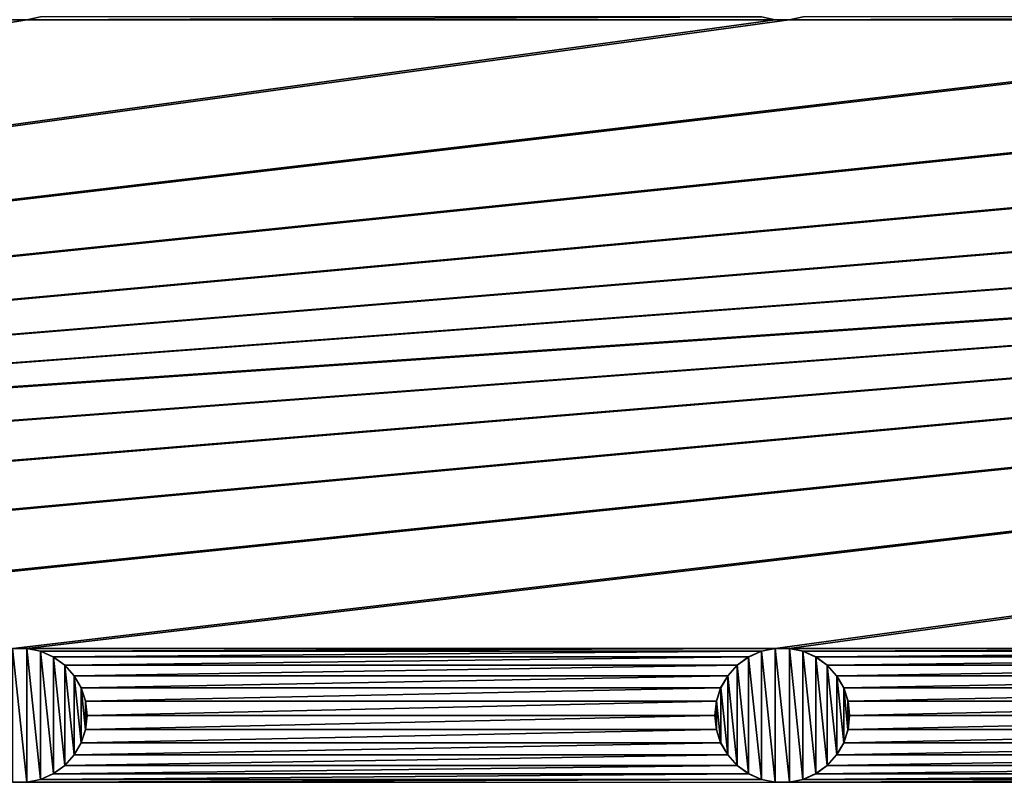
# Model space of a CAD drawing. Header units: metres. Extents: x -200 to 200, y -200 to 200.
# Tile 38 of 88: x -28 to 8, y -144 to -116. Entities that reach past the tile are written whole.
import ezdxf

# ---------------------------------------------------------------- set-up
doc = ezdxf.new("R2010")
doc.units = ezdxf.units.M
doc.layers.add('solid_P34200', color=7, linetype='CONTINUOUS')

msp = doc.modelspace()

# ---------------------------------------------------------------- linework, layer by layer
at = {"layer": 'solid_P34200'}
for points in [[(-181, -159), (-181, 159), (-10.240819, -10.959723)], [(-181, -159), (-10.240819, -10.959723), (-8.64688, -12.25524)], [(181, -159), (-181, -159), (-8.64688, -12.25524)], [(181, -159), (-8.64688, -12.25524), (-6.904468, -13.315859)], [(181, -159), (6.904468, -13.315859), (8.64688, -12.25524)], [(181, -159), (-6.904468, -13.315859), (-5.01928, -14.134056)], [(181, -159), (5.01928, -14.134056), (6.904468, -13.315859)], [(181, -159), (-5.01928, -14.134056), (-3.055924, -14.684637)], [(181, -159), (3.055924, -14.684637), (5.01928, -14.134056)], [(181, -159), (-3.055924, -14.684637), (-1.019424, -14.964341)], [(181, -159), (-1.019424, -14.964341), (1.019424, -14.964341)], [(181, -159), (1.019424, -14.964341), (3.055924, -14.684637)], [(170.058914, -115.685715, 5), (-170.058914, -139.014282, 5), (-169.541077, -139.014282, 5)], [(-28.04108, -115.685715, 5), (-28.55892, -115.685715, 5), (-170.058914, -139.014282, 5)], [(-0.25892, -115.685715, 5), (-28.04108, -115.685715, 5), (-170.058914, -139.014282, 5)], [(0.25892, -115.685715, 5), (-0.25892, -115.685715, 5), (-170.058914, -139.014282, 5)], [(28.04108, -115.685715, 5), (0.25892, -115.685715, 5), (-170.058914, -139.014282, 5)], [(170.058914, -115.685715, 5), (169.541077, -115.685715, 5), (-170.058914, -139.014282, 5)], [(141.758926, -115.685715, 5), (-170.058914, -139.014282, 5), (169.541077, -115.685715, 5)], [(141.758926, -115.685715, 5), (141.241074, -115.685715, 5), (-170.058914, -139.014282, 5)], [(113.458923, -115.685715, 5), (-170.058914, -139.014282, 5), (141.241074, -115.685715, 5)], [(113.458923, -115.685715, 5), (112.941078, -115.685715, 5), (-170.058914, -139.014282, 5)], [(85.15892, -115.685715, 5), (-170.058914, -139.014282, 5), (112.941078, -115.685715, 5)], [(85.15892, -115.685715, 5), (84.641083, -115.685715, 5), (-170.058914, -139.014282, 5)], [(56.858921, -115.685715, 5), (-170.058914, -139.014282, 5), (84.641083, -115.685715, 5)], [(56.858921, -115.685715, 5), (56.34108, -115.685715, 5), (-170.058914, -139.014282, 5)], [(28.55892, -115.685715, 5), (-170.058914, -139.014282, 5), (56.34108, -115.685715, 5)], [(28.55892, -115.685715, 5), (28.04108, -115.685715, 5), (-170.058914, -139.014282, 5)], [(170.058914, -115.685715, 5), (-169.541077, -139.014282, 5), (-141.758926, -139.014282, 5)], [(170.058914, -115.685715, 5), (-141.758926, -139.014282, 5), (-141.241074, -139.014282, 5)], [(170.058914, -115.685715, 5), (-141.241074, -139.014282, 5), (-113.458923, -139.014282, 5)], [(170.058914, -115.685715, 5), (-113.458923, -139.014282, 5), (-112.941078, -139.014282, 5)], [(170.058914, -115.685715, 5), (-112.941078, -139.014282, 5), (-85.15892, -139.014282, 5)], [(170.058914, -115.685715, 5), (-85.15892, -139.014282, 5), (-84.641083, -139.014282, 5)], [(170.058914, -115.685715, 5), (-84.641083, -139.014282, 5), (-56.858921, -139.014282, 5)], [(170.058914, -115.685715, 5), (-56.858921, -139.014282, 5), (-56.34108, -139.014282, 5)], [(170.058914, -115.685715, 5), (-56.34108, -139.014282, 5), (-28.55892, -139.014282, 5)], [(-28.564636, -115.684525, 7.5), (-28.55892, -115.685715, 5), (-28.04108, -115.685715, 5)], [(-28.035364, -115.684525, 7.5), (-28.564636, -115.684525, 7.5), (-28.04108, -115.685715, 5)], [(170.058914, -115.685715, 5), (-28.55892, -139.014282, 5), (-28.04108, -139.014282, 5)], [(-0.774688, -115.576355, 5), (-27.525312, -115.576355, 5), (-28.04108, -115.685715, 5)], [(-28.035364, -115.684525, 7.5), (-28.04108, -115.685715, 5), (-27.525312, -115.576355, 5)], [(-0.25892, -115.685715, 5), (-0.774688, -115.576355, 5), (-28.04108, -115.685715, 5)], [(170.058914, -115.685715, 5), (-28.04108, -139.014282, 5), (-0.25892, -139.014282, 5)], [(-0.768778, -115.577858, 7.5), (-0.774688, -115.576355, 5), (-0.25892, -115.685715, 5)], [(-0.264635, -115.684525, 7.5), (-0.768778, -115.577858, 7.5), (-0.25892, -115.685715, 5)], [(-0.264635, -115.684525, 7.5), (-0.25892, -115.685715, 5), (0.25892, -115.685715, 5)], [(0.264635, -115.684525, 7.5), (-0.264635, -115.684525, 7.5), (0.25892, -115.685715, 5)], [(170.058914, -115.685715, 5), (-0.25892, -139.014282, 5), (0.25892, -139.014282, 5)], [(27.525312, -115.576355, 5), (0.774688, -115.576355, 5), (0.25892, -115.685715, 5)], [(0.264635, -115.684525, 7.5), (0.25892, -115.685715, 5), (0.774688, -115.576355, 5)], [(28.04108, -115.685715, 5), (27.525312, -115.576355, 5), (0.25892, -115.685715, 5)], [(28.04108, -139.014282, 5), (170.058914, -115.685715, 5), (0.25892, -139.014282, 5)], [(-28.564636, -139.015472, 7.5), (-28.035364, -139.015472, 7.5), (-28.55892, -139.014282, 5)], [(-28.564636, -139.015472, 7.5), (-28.564636, -143.984528, 7.5), (-28.035364, -143.984528, 7.5)], [(-28.564636, -139.015472, 7.5), (-28.035364, -143.984528, 7.5), (-28.035364, -139.015472, 7.5)], [(-28.035364, -139.015472, 7.5), (-28.04108, -139.014282, 5), (-28.55892, -139.014282, 5)], [(-0.25892, -139.014282, 5), (-28.04108, -139.014282, 5), (-27.525312, -139.123642, 5)], [(-27.531221, -139.122131, 7.5), (-27.525312, -139.123642, 5), (-28.04108, -139.014282, 5)], [(-28.035364, -139.015472, 7.5), (-27.531221, -139.122131, 7.5), (-28.04108, -139.014282, 5)], [(-28.035364, -139.015472, 7.5), (-28.035364, -143.984528, 7.5), (-27.531221, -143.877869, 7.5)], [(-28.035364, -139.015472, 7.5), (-27.531221, -143.877869, 7.5), (-27.531221, -139.122131, 7.5)], [(-27.531221, -139.122131, 7.5), (-27.048468, -139.337952, 7.5), (-27.525312, -139.123642, 5)], [(-27.531221, -139.122131, 7.5), (-27.531221, -143.877869, 7.5), (-27.048468, -143.662048, 7.5)], [(-27.531221, -139.122131, 7.5), (-27.048468, -143.662048, 7.5), (-27.048468, -139.337952, 7.5)], [(-0.774688, -139.123642, 5), (-0.25892, -139.014282, 5), (-27.525312, -139.123642, 5)], [(-0.774688, -139.123642, 5), (-27.525312, -139.123642, 5), (-27.052181, -139.33493, 5)], [(-27.048468, -139.337952, 7.5), (-27.052181, -139.33493, 5), (-27.525312, -139.123642, 5)], [(-1.247818, -139.33493, 5), (-0.774688, -139.123642, 5), (-27.052181, -139.33493, 5)], [(-1.251533, -139.337952, 7.5), (-0.768778, -139.122131, 7.5), (-1.247818, -139.33493, 5)], [(-1.251533, -139.337952, 7.5), (-0.768778, -143.877869, 7.5), (-0.768778, -139.122131, 7.5)], [(-0.768778, -139.122131, 7.5), (-0.774688, -139.123642, 5), (-1.247818, -139.33493, 5)], [(-0.264635, -139.015472, 7.5), (-0.25892, -139.014282, 5), (-0.774688, -139.123642, 5)], [(-0.768778, -139.122131, 7.5), (-0.264635, -139.015472, 7.5), (-0.774688, -139.123642, 5)], [(-0.768778, -139.122131, 7.5), (-0.264635, -143.984528, 7.5), (-0.264635, -139.015472, 7.5)], [(-0.768778, -139.122131, 7.5), (-0.768778, -143.877869, 7.5), (-0.264635, -143.984528, 7.5)], [(-0.264635, -139.015472, 7.5), (0.264635, -139.015472, 7.5), (-0.25892, -139.014282, 5)], [(-0.264635, -139.015472, 7.5), (-0.264635, -143.984528, 7.5), (0.264635, -143.984528, 7.5)], [(-0.264635, -139.015472, 7.5), (0.264635, -143.984528, 7.5), (0.264635, -139.015472, 7.5)], [(0.264635, -139.015472, 7.5), (0.25892, -139.014282, 5), (-0.25892, -139.014282, 5)], [(28.04108, -139.014282, 5), (0.25892, -139.014282, 5), (0.774688, -139.123642, 5)], [(0.768778, -139.122131, 7.5), (0.774688, -139.123642, 5), (0.25892, -139.014282, 5)], [(0.264635, -139.015472, 7.5), (0.768778, -139.122131, 7.5), (0.25892, -139.014282, 5)], [(0.264635, -139.015472, 7.5), (0.264635, -143.984528, 7.5), (0.768778, -143.877869, 7.5)], [(0.264635, -139.015472, 7.5), (0.768778, -143.877869, 7.5), (0.768778, -139.122131, 7.5)], [(0.768778, -139.122131, 7.5), (1.251533, -139.337952, 7.5), (0.774688, -139.123642, 5)], [(0.768778, -139.122131, 7.5), (0.768778, -143.877869, 7.5), (1.251533, -143.662048, 7.5)], [(0.768778, -139.122131, 7.5), (1.251533, -143.662048, 7.5), (1.251533, -139.337952, 7.5)], [(27.525312, -139.123642, 5), (28.04108, -139.014282, 5), (0.774688, -139.123642, 5)], [(27.525312, -139.123642, 5), (0.774688, -139.123642, 5), (1.247818, -139.33493, 5)], [(1.251533, -139.337952, 7.5), (1.247818, -139.33493, 5), (0.774688, -139.123642, 5)], [(27.052181, -139.33493, 5), (27.525312, -139.123642, 5), (1.247818, -139.33493, 5)], [(-1.247818, -139.33493, 5), (-27.052181, -139.33493, 5), (-26.625776, -139.643784, 5)], [(-26.629887, -139.640366, 7.5), (-26.625776, -139.643784, 5), (-27.052181, -139.33493, 5)], [(-27.048468, -139.337952, 7.5), (-26.629887, -139.640366, 7.5), (-27.052181, -139.33493, 5)], [(-27.048468, -139.337952, 7.5), (-27.048468, -143.662048, 7.5), (-26.629887, -143.359634, 7.5)], [(-27.048468, -139.337952, 7.5), (-26.629887, -143.359634, 7.5), (-26.629887, -139.640366, 7.5)], [(-1.674224, -139.643784, 5), (-1.247818, -139.33493, 5), (-26.625776, -139.643784, 5)], [(-1.251533, -139.337952, 7.5), (-1.247818, -139.33493, 5), (-1.674224, -139.643784, 5)], [(-1.670113, -139.640366, 7.5), (-1.251533, -139.337952, 7.5), (-1.674224, -139.643784, 5)], [(-1.670113, -139.640366, 7.5), (-1.251533, -143.662048, 7.5), (-1.251533, -139.337952, 7.5)], [(-1.251533, -139.337952, 7.5), (-1.251533, -143.662048, 7.5), (-0.768778, -143.877869, 7.5)], [(27.052181, -139.33493, 5), (1.247818, -139.33493, 5), (1.674224, -139.643784, 5)], [(1.670113, -139.640366, 7.5), (1.674224, -139.643784, 5), (1.247818, -139.33493, 5)], [(1.251533, -139.337952, 7.5), (1.670113, -139.640366, 7.5), (1.247818, -139.33493, 5)], [(1.251533, -139.337952, 7.5), (1.251533, -143.662048, 7.5), (1.670113, -143.359634, 7.5)], [(1.251533, -139.337952, 7.5), (1.670113, -143.359634, 7.5), (1.670113, -139.640366, 7.5)], [(26.625776, -139.643784, 5), (27.052181, -139.33493, 5), (1.674224, -139.643784, 5)], [(-26.629887, -139.640366, 7.5), (-26.278118, -140.033295, 7.5), (-26.625776, -139.643784, 5)], [(-26.629887, -139.640366, 7.5), (-26.629887, -143.359634, 7.5), (-26.278118, -142.966705, 7.5)], [(-26.629887, -139.640366, 7.5), (-26.278118, -142.966705, 7.5), (-26.278118, -140.033295, 7.5)], [(-1.674224, -139.643784, 5), (-26.625776, -139.643784, 5), (-26.279205, -140.030289, 5)], [(-26.278118, -140.033295, 7.5), (-26.279205, -140.030289, 5), (-26.625776, -139.643784, 5)], [(-2.020795, -140.030289, 5), (-1.674224, -139.643784, 5), (-26.279205, -140.030289, 5)], [(-2.021883, -140.033295, 7.5), (-1.670113, -139.640366, 7.5), (-2.020795, -140.030289, 5)], [(-2.021883, -140.033295, 7.5), (-1.670113, -143.359634, 7.5), (-1.670113, -139.640366, 7.5)], [(-1.670113, -139.640366, 7.5), (-1.674224, -139.643784, 5), (-2.020795, -140.030289, 5)], [(-1.670113, -139.640366, 7.5), (-1.670113, -143.359634, 7.5), (-1.251533, -143.662048, 7.5)], [(1.670113, -139.640366, 7.5), (2.021883, -140.033295, 7.5), (1.674224, -139.643784, 5)], [(1.670113, -139.640366, 7.5), (1.670113, -143.359634, 7.5), (2.021883, -142.966705, 7.5)], [(1.670113, -139.640366, 7.5), (2.021883, -142.966705, 7.5), (2.021883, -140.033295, 7.5)], [(26.625776, -139.643784, 5), (1.674224, -139.643784, 5), (2.020795, -140.030289, 5)], [(2.021883, -140.033295, 7.5), (2.020795, -140.030289, 5), (1.674224, -139.643784, 5)], [(26.279205, -140.030289, 5), (26.625776, -139.643784, 5), (2.020795, -140.030289, 5)], [(-2.020795, -140.030289, 5), (-26.279205, -140.030289, 5), (-26.015661, -140.484436, 5)], [(-26.017193, -140.480927, 7.5), (-26.015661, -140.484436, 5), (-26.279205, -140.030289, 5)], [(-26.278118, -140.033295, 7.5), (-26.017193, -140.480927, 7.5), (-26.279205, -140.030289, 5)], [(-26.278118, -140.033295, 7.5), (-26.278118, -142.966705, 7.5), (-26.017193, -142.519073, 7.5)], [(-26.278118, -140.033295, 7.5), (-26.017193, -142.519073, 7.5), (-26.017193, -140.480927, 7.5)], [(-2.284338, -140.484436, 5), (-2.020795, -140.030289, 5), (-26.015661, -140.484436, 5)], [(-2.021883, -140.033295, 7.5), (-2.020795, -140.030289, 5), (-2.284338, -140.484436, 5)], [(-2.282807, -140.480927, 7.5), (-2.021883, -140.033295, 7.5), (-2.284338, -140.484436, 5)], [(-2.282807, -140.480927, 7.5), (-2.021883, -142.966705, 7.5), (-2.021883, -140.033295, 7.5)], [(-2.021883, -140.033295, 7.5), (-2.021883, -142.966705, 7.5), (-1.670113, -143.359634, 7.5)], [(26.279205, -140.030289, 5), (2.020795, -140.030289, 5), (2.284338, -140.484436, 5)], [(2.282807, -140.480927, 7.5), (2.284338, -140.484436, 5), (2.020795, -140.030289, 5)], [(2.021883, -140.033295, 7.5), (2.282807, -140.480927, 7.5), (2.020795, -140.030289, 5)], [(2.021883, -140.033295, 7.5), (2.021883, -142.966705, 7.5), (2.282807, -142.519073, 7.5)], [(2.021883, -140.033295, 7.5), (2.282807, -142.519073, 7.5), (2.282807, -140.480927, 7.5)], [(26.015661, -140.484436, 5), (26.279205, -140.030289, 5), (2.284338, -140.484436, 5)], [(-26.017193, -140.480927, 7.5), (-25.86002, -140.967072, 7.5), (-26.015661, -140.484436, 5)], [(-26.017193, -140.480927, 7.5), (-26.017193, -142.519073, 7.5), (-25.86002, -142.032928, 7.5)], [(-26.017193, -140.480927, 7.5), (-25.86002, -142.032928, 7.5), (-25.86002, -140.967072, 7.5)], [(-2.284338, -140.484436, 5), (-26.015661, -140.484436, 5), (-25.857735, -140.971634, 5)], [(-25.86002, -140.967072, 7.5), (-25.857735, -140.971634, 5), (-26.015661, -140.484436, 5)], [(-2.442265, -140.971634, 5), (-2.284338, -140.484436, 5), (-25.857735, -140.971634, 5)], [(-2.282807, -140.480927, 7.5), (-2.284338, -140.484436, 5), (-2.442265, -140.971634, 5)], [(-2.439981, -140.967072, 7.5), (-2.282807, -140.480927, 7.5), (-2.442265, -140.971634, 5)], [(-2.439981, -140.967072, 7.5), (-2.282807, -142.519073, 7.5), (-2.282807, -140.480927, 7.5)], [(-2.282807, -140.480927, 7.5), (-2.282807, -142.519073, 7.5), (-2.021883, -142.966705, 7.5)], [(2.282807, -140.480927, 7.5), (2.439981, -140.967072, 7.5), (2.284338, -140.484436, 5)], [(2.282807, -140.480927, 7.5), (2.282807, -142.519073, 7.5), (2.439981, -142.032928, 7.5)], [(2.282807, -140.480927, 7.5), (2.439981, -142.032928, 7.5), (2.439981, -140.967072, 7.5)], [(26.015661, -140.484436, 5), (2.284338, -140.484436, 5), (2.442265, -140.971634, 5)], [(2.439981, -140.967072, 7.5), (2.442265, -140.971634, 5), (2.284338, -140.484436, 5)], [(25.857735, -140.971634, 5), (26.015661, -140.484436, 5), (2.442265, -140.971634, 5)], [(-25.86002, -140.967072, 7.5), (-25.799999, -141.5, 7.5), (-25.857735, -140.971634, 5)], [(-25.86002, -140.967072, 7.5), (-25.86002, -142.032928, 7.5), (-25.799999, -141.5, 7.5)], [(-2.442265, -140.971634, 5), (-25.857735, -140.971634, 5), (-25.799999, -141.5, 5)], [(-25.799999, -141.5, 7.5), (-25.799999, -141.5, 5), (-25.857735, -140.971634, 5)], [(-2.5, -141.5, 5), (-2.442265, -140.971634, 5), (-25.799999, -141.5, 5)], [(-2.439981, -140.967072, 7.5), (-2.442265, -140.971634, 5), (-2.5, -141.5, 5)], [(-2.439981, -140.967072, 7.5), (-2.5, -141.5, 5), (-2.5, -141.5, 7.5)], [(-2.439981, -140.967072, 7.5), (-2.5, -141.5, 7.5), (-2.439981, -142.032928, 7.5)], [(-2.439981, -140.967072, 7.5), (-2.439981, -142.032928, 7.5), (-2.282807, -142.519073, 7.5)], [(2.439981, -140.967072, 7.5), (2.5, -141.5, 7.5), (2.442265, -140.971634, 5)], [(2.439981, -140.967072, 7.5), (2.439981, -142.032928, 7.5), (2.5, -141.5, 7.5)], [(25.857735, -140.971634, 5), (2.442265, -140.971634, 5), (2.5, -141.5, 5)], [(2.5, -141.5, 7.5), (2.5, -141.5, 5), (2.442265, -140.971634, 5)], [(25.857735, -140.971634, 5), (2.5, -141.5, 5), (25.799999, -141.5, 5)], [(-25.86002, -142.032928, 7.5), (-25.857735, -142.028366, 5), (-25.799999, -141.5, 5)], [(-25.799999, -141.5, 7.5), (-25.86002, -142.032928, 7.5), (-25.799999, -141.5, 5)], [(-2.5, -141.5, 5), (-25.799999, -141.5, 5), (-25.857735, -142.028366, 5)], [(-2.442265, -142.028366, 5), (-2.5, -141.5, 5), (-25.857735, -142.028366, 5)], [(-2.5, -141.5, 7.5), (-2.5, -141.5, 5), (-2.442265, -142.028366, 5)], [(-2.439981, -142.032928, 7.5), (-2.5, -141.5, 7.5), (-2.442265, -142.028366, 5)], [(2.439981, -142.032928, 7.5), (2.442265, -142.028366, 5), (2.5, -141.5, 5)], [(2.5, -141.5, 7.5), (2.439981, -142.032928, 7.5), (2.5, -141.5, 5)], [(25.799999, -141.5, 5), (2.5, -141.5, 5), (2.442265, -142.028366, 5)], [(25.857735, -142.028366, 5), (25.799999, -141.5, 5), (2.442265, -142.028366, 5)], [(-26.017193, -142.519073, 7.5), (-26.015661, -142.515564, 5), (-25.857735, -142.028366, 5)], [(-25.86002, -142.032928, 7.5), (-26.017193, -142.519073, 7.5), (-25.857735, -142.028366, 5)], [(-2.442265, -142.028366, 5), (-25.857735, -142.028366, 5), (-26.015661, -142.515564, 5)], [(-2.284338, -142.515564, 5), (-2.442265, -142.028366, 5), (-26.015661, -142.515564, 5)], [(-2.439981, -142.032928, 7.5), (-2.442265, -142.028366, 5), (-2.284338, -142.515564, 5)], [(-2.282807, -142.519073, 7.5), (-2.439981, -142.032928, 7.5), (-2.284338, -142.515564, 5)], [(2.282807, -142.519073, 7.5), (2.284338, -142.515564, 5), (2.442265, -142.028366, 5)], [(2.439981, -142.032928, 7.5), (2.282807, -142.519073, 7.5), (2.442265, -142.028366, 5)], [(25.857735, -142.028366, 5), (2.442265, -142.028366, 5), (2.284338, -142.515564, 5)], [(26.015661, -142.515564, 5), (25.857735, -142.028366, 5), (2.284338, -142.515564, 5)], [(-2.284338, -142.515564, 5), (-26.015661, -142.515564, 5), (-26.279205, -142.969711, 5)], [(-26.278118, -142.966705, 7.5), (-26.279205, -142.969711, 5), (-26.015661, -142.515564, 5)], [(-2.020795, -142.969711, 5), (-2.284338, -142.515564, 5), (-26.279205, -142.969711, 5)], [(-26.017193, -142.519073, 7.5), (-26.278118, -142.966705, 7.5), (-26.015661, -142.515564, 5)], [(-2.282807, -142.519073, 7.5), (-2.284338, -142.515564, 5), (-2.020795, -142.969711, 5)], [(26.015661, -142.515564, 5), (2.284338, -142.515564, 5), (2.020795, -142.969711, 5)], [(2.021883, -142.966705, 7.5), (2.020795, -142.969711, 5), (2.284338, -142.515564, 5)], [(26.279205, -142.969711, 5), (26.015661, -142.515564, 5), (2.020795, -142.969711, 5)], [(2.282807, -142.519073, 7.5), (2.021883, -142.966705, 7.5), (2.284338, -142.515564, 5)], [(-2.021883, -142.966705, 7.5), (-2.282807, -142.519073, 7.5), (-2.020795, -142.969711, 5)], [(-26.278118, -142.966705, 7.5), (-26.629887, -143.359634, 7.5), (-26.279205, -142.969711, 5)], [(-26.629887, -143.359634, 7.5), (-26.625776, -143.356216, 5), (-26.279205, -142.969711, 5)], [(-2.020795, -142.969711, 5), (-26.279205, -142.969711, 5), (-26.625776, -143.356216, 5)], [(-1.674224, -143.356216, 5), (-2.020795, -142.969711, 5), (-26.625776, -143.356216, 5)], [(-2.021883, -142.966705, 7.5), (-2.020795, -142.969711, 5), (-1.674224, -143.356216, 5)], [(-1.670113, -143.359634, 7.5), (-2.021883, -142.966705, 7.5), (-1.674224, -143.356216, 5)], [(2.021883, -142.966705, 7.5), (1.670113, -143.359634, 7.5), (2.020795, -142.969711, 5)], [(1.670113, -143.359634, 7.5), (1.674224, -143.356216, 5), (2.020795, -142.969711, 5)], [(26.279205, -142.969711, 5), (2.020795, -142.969711, 5), (1.674224, -143.356216, 5)], [(26.625776, -143.356216, 5), (26.279205, -142.969711, 5), (1.674224, -143.356216, 5)], [(-1.674224, -143.356216, 5), (-26.625776, -143.356216, 5), (-27.052181, -143.66507, 5)], [(-27.048468, -143.662048, 7.5), (-27.052181, -143.66507, 5), (-26.625776, -143.356216, 5)], [(-1.247818, -143.66507, 5), (-1.674224, -143.356216, 5), (-27.052181, -143.66507, 5)], [(-26.629887, -143.359634, 7.5), (-27.048468, -143.662048, 7.5), (-26.625776, -143.356216, 5)], [(-1.670113, -143.359634, 7.5), (-1.674224, -143.356216, 5), (-1.247818, -143.66507, 5)], [(-1.251533, -143.662048, 7.5), (-1.670113, -143.359634, 7.5), (-1.247818, -143.66507, 5)], [(26.625776, -143.356216, 5), (1.674224, -143.356216, 5), (1.247818, -143.66507, 5)], [(1.251533, -143.662048, 7.5), (1.247818, -143.66507, 5), (1.674224, -143.356216, 5)], [(27.052181, -143.66507, 5), (26.625776, -143.356216, 5), (1.247818, -143.66507, 5)], [(1.670113, -143.359634, 7.5), (1.251533, -143.662048, 7.5), (1.674224, -143.356216, 5)], [(-0.774688, -143.876358, 5), (-27.525312, -143.876358, 5), (-28.04108, -143.985718, 5)], [(-28.035364, -143.984528, 7.5), (-28.04108, -143.985718, 5), (-27.525312, -143.876358, 5)], [(-0.25892, -143.985718, 5), (-0.774688, -143.876358, 5), (-28.04108, -143.985718, 5)], [(-27.531221, -143.877869, 7.5), (-28.035364, -143.984528, 7.5), (-27.525312, -143.876358, 5)], [(-27.048468, -143.662048, 7.5), (-27.531221, -143.877869, 7.5), (-27.052181, -143.66507, 5)], [(-27.531221, -143.877869, 7.5), (-27.525312, -143.876358, 5), (-27.052181, -143.66507, 5)], [(-1.247818, -143.66507, 5), (-27.052181, -143.66507, 5), (-27.525312, -143.876358, 5)], [(-0.774688, -143.876358, 5), (-1.247818, -143.66507, 5), (-27.525312, -143.876358, 5)], [(-1.251533, -143.662048, 7.5), (-1.247818, -143.66507, 5), (-0.774688, -143.876358, 5)], [(-0.768778, -143.877869, 7.5), (-1.251533, -143.662048, 7.5), (-0.774688, -143.876358, 5)], [(-0.768778, -143.877869, 7.5), (-0.774688, -143.876358, 5), (-0.25892, -143.985718, 5)], [(-0.264635, -143.984528, 7.5), (-0.768778, -143.877869, 7.5), (-0.25892, -143.985718, 5)], [(27.525312, -143.876358, 5), (0.774688, -143.876358, 5), (0.25892, -143.985718, 5)], [(0.264635, -143.984528, 7.5), (0.25892, -143.985718, 5), (0.774688, -143.876358, 5)], [(28.04108, -143.985718, 5), (27.525312, -143.876358, 5), (0.25892, -143.985718, 5)], [(0.768778, -143.877869, 7.5), (0.264635, -143.984528, 7.5), (0.774688, -143.876358, 5)], [(1.251533, -143.662048, 7.5), (0.768778, -143.877869, 7.5), (1.247818, -143.66507, 5)], [(0.768778, -143.877869, 7.5), (0.774688, -143.876358, 5), (1.247818, -143.66507, 5)], [(27.052181, -143.66507, 5), (1.247818, -143.66507, 5), (0.774688, -143.876358, 5)], [(27.525312, -143.876358, 5), (27.052181, -143.66507, 5), (0.774688, -143.876358, 5)], [(-28.564636, -143.984528, 7.5), (-28.55892, -143.985718, 5), (-28.04108, -143.985718, 5)], [(-28.035364, -143.984528, 7.5), (-28.564636, -143.984528, 7.5), (-28.04108, -143.985718, 5)], [(-0.264635, -143.984528, 7.5), (-0.25892, -143.985718, 5), (0.25892, -143.985718, 5)], [(0.264635, -143.984528, 7.5), (-0.264635, -143.984528, 7.5), (0.25892, -143.985718, 5)]]:
    msp.add_3dface(points, dxfattribs=at)

doc.saveas('drawing.dxf')
